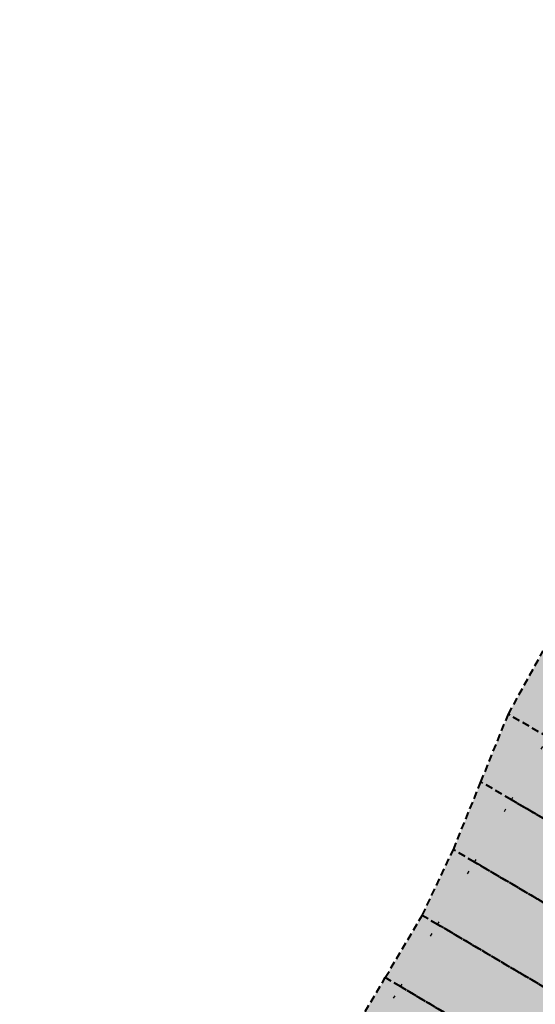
# Model space of a CAD drawing. Header units: metres. Extents: x 768989 to 770741, y 8991369 to 8992399.
# Tile 28 of 55: x 769406 to 769424, y 8992039 to 8992073. Entities that reach past the tile are written whole.
import ezdxf

# ---------------------------------------------------------------- set-up
doc = ezdxf.new("R2010")
doc.units = ezdxf.units.M
doc.header["$XCLIPFRAME"] = 2
for name, pattern in [('DASHED2', [0.375, 0.25, -0.125]), ('DOT', [6.35, 0, -6.35]), ('DOT2', [3.175, 0, -3.175])]:
    doc.linetypes.add(name, pattern=pattern)
doc.layers.add('+Corredor_P', color=7, linetype='DASHED2', lineweight=40)
doc.layers.add('+SL-Corredor-Rell_Secund', color=52, linetype='DOT2')
doc.layers.add('__ORTOFOTO', color=7, linetype='Continuous')
picture_1 = doc.add_image_def('image1.ecw', size_in_pixel=(24806, 30931))

# ---------------------------------------------------------------- blocks, each defined once
blk = doc.blocks.new('*U63')
at = {"layer": '+Corredor_P', "linetype": 'DASHED2', "lineweight": 40, "true_color": 0xffffff}
for points in [[(769393.398, 8991996.838), (769394.635, 8991999.011), (769395.873, 8992001.184), (769397.11, 8992003.357), (769398.348, 8992005.53), (769399.585, 8992007.702), (769400.851, 8992009.858), (769402.117, 8992012.014), (769403.383, 8992014.17), (769404.642, 8992016.33), (769405.9, 8992018.49), (769407.158, 8992020.651), (769408.417, 8992022.811), (769409.675, 8992024.972), (769410.95, 8992027.122), (769412.257, 8992029.254), (769413.564, 8992031.385), (769414.85, 8992033.529), (769416.124, 8992035.662), (769417.386, 8992037.78), (769418.645, 8992039.899), (769419.903, 8992042.02), (769420.964, 8992044.256), (769421.902, 8992046.563), (769422.837, 8992048.871), (769424.028, 8992051.029), (769425.218, 8992053.186), (769426.405, 8992055.346), (769427.589, 8992057.507), (769428.769, 8992059.67), (769429.971, 8992061.821), (769431.297, 8992063.9), (769432.622, 8992065.982), (769433.923, 8992068.077), (769435.221, 8992070.174), (769435.366, 8992070.409), (769436.65, 8992069.69), (769436.514, 8992069.449), (769435.298, 8992067.303), (769434.078, 8992065.159), (769432.855, 8992063.017), (769431.628, 8992060.877), (769430.397, 8992058.74), (769429.163, 8992056.604), (769427.926, 8992054.47), (769426.685, 8992052.338), (769425.44, 8992050.209), (769424.192, 8992048.081), (769422.94, 8992045.956), (769421.685, 8992043.833), (769420.426, 8992041.712), (769419.164, 8992039.593), (769417.898, 8992037.476), (769416.629, 8992035.361), (769415.347, 8992033.232), (769414.057, 8992031.09), (769412.767, 8992028.949), (769411.478, 8992026.807), (769410.188, 8992024.666), (769408.898, 8992022.524), (769407.608, 8992020.382), (769406.319, 8992018.241), (769405.029, 8992016.099), (769403.739, 8992013.957), (769402.449, 8992011.816), (769401.16, 8992009.674), (769399.87, 8992007.533), (769398.58, 8992005.391), (769397.29, 8992003.249), (769396, 8992001.108), (769394.711, 8991998.966), (769393.421, 8991996.824), (769393.398, 8991996.838)], [(769362.693, 8991945.29), (769363.887, 8991947.489), (769365.081, 8991949.688), (769366.336, 8991951.85), (769367.625, 8991953.992), (769369.033, 8991956.063), (769370.466, 8991958.119), (769371.9, 8991960.175), (769373.334, 8991962.231), (769374.577, 8991964.4), (769375.778, 8991966.594), (769376.98, 8991968.789), (769378.181, 8991970.983), (769379.407, 8991973.163), (769380.671, 8991975.32), (769381.936, 8991977.476), (769383.2, 8991979.633), (769384.495, 8991981.772), (769385.797, 8991983.906), (769387.098, 8991986.041), (769388.4, 8991988.175), (769389.698, 8991990.312), (769390.932, 8991992.487), (769392.165, 8991994.663), (769393.421, 8991996.824), (769394.711, 8991998.966), (769396, 8992001.108), (769397.29, 8992003.249), (769398.58, 8992005.391), (769399.87, 8992007.533), (769401.16, 8992009.674), (769402.449, 8992011.816), (769403.739, 8992013.957), (769405.029, 8992016.099), (769406.319, 8992018.241), (769407.608, 8992020.382), (769408.898, 8992022.524), (769410.188, 8992024.666), (769411.478, 8992026.807), (769412.767, 8992028.949), (769414.057, 8992031.09), (769415.347, 8992033.232), (769416.629, 8992035.361), (769417.898, 8992037.476), (769419.164, 8992039.593), (769420.426, 8992041.712), (769421.685, 8992043.833), (769422.94, 8992045.956), (769424.192, 8992048.081), (769425.44, 8992050.209), (769426.685, 8992052.338), (769427.926, 8992054.47), (769429.163, 8992056.604), (769430.397, 8992058.74), (769431.628, 8992060.877), (769432.855, 8992063.017), (769434.078, 8992065.159), (769435.298, 8992067.303), (769436.514, 8992069.449), (769436.65, 8992069.69), (769445.535, 8992064.713), (769445.399, 8992064.471), (769444.179, 8992062.307), (769442.956, 8992060.146), (769441.729, 8992057.986), (769440.499, 8992055.829), (769439.265, 8992053.673), (769438.027, 8992051.52), (769436.786, 8992049.368), (769435.541, 8992047.219), (769434.293, 8992045.072), (769433.041, 8992042.927), (769431.786, 8992040.784), (769430.527, 8992038.643), (769429.264, 8992036.505), (769427.998, 8992034.368), (769426.728, 8992032.234), (769425.455, 8992030.101), (769424.174, 8992027.963), (769422.889, 8992025.818), (769421.604, 8992023.674), (769420.319, 8992021.529), (769419.034, 8992019.385), (769417.749, 8992017.24), (769416.464, 8992015.096), (769415.179, 8992012.951), (769413.894, 8992010.807), (769412.609, 8992008.663), (769411.324, 8992006.518), (769410.039, 8992004.374), (769408.754, 8992002.229), (769407.469, 8992000.085), (769406.184, 8991997.94), (769404.899, 8991995.796), (769403.614, 8991993.651), (769402.329, 8991991.507), (769401.019, 8991989.377), (769399.691, 8991987.258), (769398.364, 8991985.139), (769397.085, 8991982.991), (769395.809, 8991980.841), (769394.533, 8991978.691), (769393.257, 8991976.541), (769391.976, 8991974.395), (769390.672, 8991972.261), (769389.368, 8991970.128), (769388.064, 8991967.995), (769386.731, 8991965.879), (769385.379, 8991963.774), (769384.028, 8991961.67), (769382.677, 8991959.565), (769381.357, 8991957.441), (769380.18, 8991955.232), (769379.003, 8991953.023), (769377.825, 8991950.814), (769376.629, 8991948.617), (769375.344, 8991946.473), (769374.032, 8991944.344), (769372.676, 8991942.242), (769371.319, 8991940.141), (769362.693, 8991945.29)]]:
    blk.add_hatch(color=7, dxfattribs=at).paths.add_polyline_path(points, flags=0)
at = {"layer": '+Corredor_P', "color": 7, "linetype": 'DASHED2', "lineweight": 40}
for p, q in [((769422.837, 8992048.871, 8.32), (769424.028, 8992051.029, 8.353)), ((769421.902, 8992046.563, 8.137), (769422.837, 8992048.871, 8.32)), ((769420.964, 8992044.256, 7.954), (769421.902, 8992046.563, 8.137)), ((769419.903, 8992042.02, 7.84), (769420.964, 8992044.256, 7.954)), ((769418.645, 8992039.899, 7.837), (769419.903, 8992042.02, 7.84)), ((769417.386, 8992037.78, 7.834), (769418.645, 8992039.899, 7.837))]:
    blk.add_line(p, q, dxfattribs=at)
at = {"layer": '+Corredor_P', "color": 153, "linetype": 'DASHED2', "lineweight": 40}
for p, q in [((769424.192, 8992048.081, 7.536), (769422.837, 8992048.871, 8.32)), ((769424.192, 8992048.081, 7.536), (769422.837, 8992048.871, 8.32)), ((769422.94, 8992045.956, 7.536), (769421.902, 8992046.563, 8.137)), ((769422.94, 8992045.956, 7.536), (769421.902, 8992046.563, 8.137)), ((769427.995, 8992043.001, 4.609), (769422.94, 8992045.956, 7.536)), ((769431.786, 8992040.784, 7.536), (769422.94, 8992045.956, 7.536)), ((769431.786, 8992040.784, 7.536), (769422.94, 8992045.956, 7.536)), ((769421.685, 8992043.833, 7.536), (769420.964, 8992044.256, 7.954)), ((769421.685, 8992043.833, 7.536), (769420.964, 8992044.256, 7.954)), ((769426.737, 8992040.867, 4.607), (769421.685, 8992043.833, 7.536)), ((769430.527, 8992038.643, 7.536), (769421.685, 8992043.833, 7.536)), ((769430.527, 8992038.643, 7.536), (769421.685, 8992043.833, 7.536)), ((769420.426, 8992041.712, 7.536), (769419.903, 8992042.02, 7.84)), ((769420.426, 8992041.712, 7.536), (769419.903, 8992042.02, 7.84)), ((769425.476, 8992038.736, 4.605), (769420.426, 8992041.712, 7.536)), ((769429.264, 8992036.505, 7.536), (769420.426, 8992041.712, 7.536)), ((769429.264, 8992036.505, 7.536), (769420.426, 8992041.712, 7.536)), ((769419.164, 8992039.593, 7.536), (769418.645, 8992039.899, 7.837)), ((769419.164, 8992039.593, 7.536), (769418.645, 8992039.899, 7.837)), ((769424.212, 8992036.607, 4.604), (769419.164, 8992039.593, 7.536)), ((769427.998, 8992034.368, 7.536), (769419.164, 8992039.593, 7.536)), ((769427.998, 8992034.368, 7.536), (769419.164, 8992039.593, 7.536))]:
    blk.add_line(p, q, dxfattribs=at)
at = {"layer": '+SL-Corredor-Rell_Secund', "color": 20, "linetype": 'DOT', "lineweight": -3, "ltscale": 0.3}
for p, q in [((769422.94, 8992045.956, 7.536), (769424.192, 8992048.081, 7.536)), ((769421.685, 8992043.833, 7.536), (769422.94, 8992045.956, 7.536)), ((769420.426, 8992041.712, 7.536), (769421.685, 8992043.833, 7.536)), ((769419.164, 8992039.593, 7.536), (769420.426, 8992041.712, 7.536)), ((769417.898, 8992037.476, 7.536), (769419.164, 8992039.593, 7.536))]:
    blk.add_line(p, q, dxfattribs=at)

msp = doc.modelspace()

# ---------------------------------------------------------------- block references
at = {"layer": '+Corredor_P', "color": 7, "linetype": 'DASHED2', "lineweight": 40}
msp.add_blockref('*U63', (0, 0), dxfattribs=at)

# ---------------------------------------------------------------- pictures from other files: only their frames are drawn
at = {"layer": '__ORTOFOTO'}
image = msp.add_image(picture_1, insert=(768953.111, 8991450.629), size_in_units=(788.093, 982.685), dxfattribs=at)
image.set_boundary_path([(14907.494, 3902.78), (13192.595, 8192.59), (9164.97, 15223.01), (1123.99, 23397.36), (7213.21, 30797.77), (15925.164, 20444.27), (23177.06, 8354.5), (14907.494, 3902.78)])

doc.saveas('drawing.dxf')
